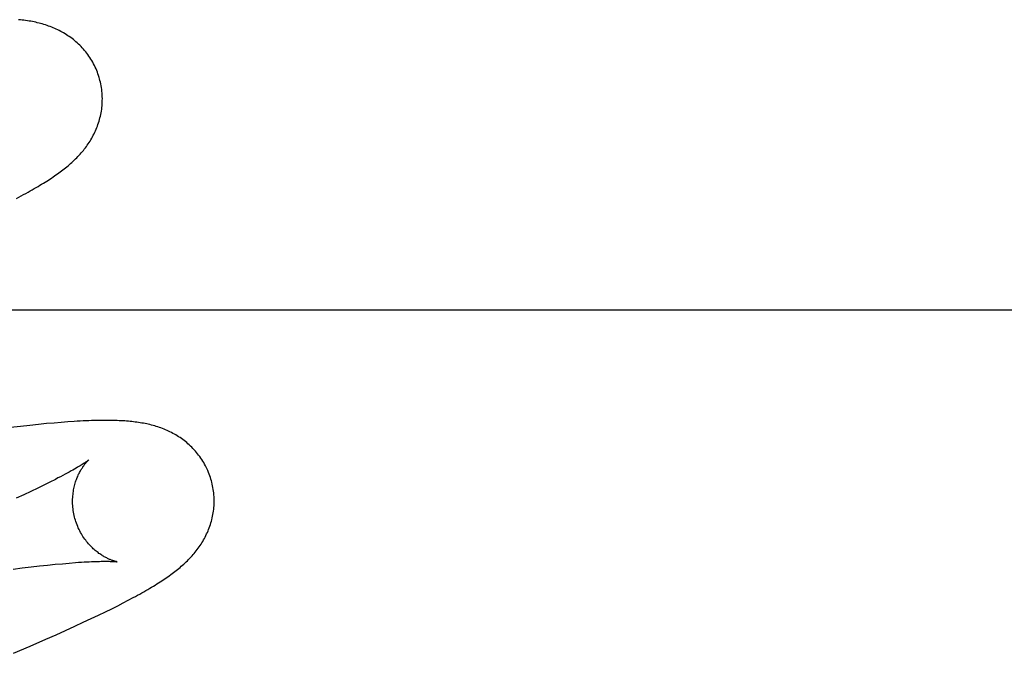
# Model space of a CAD drawing. Header units: inches. Extents: x 0 to 278, y 0 to 180.
# Tile 39 of 76: x 96.017 to 96.156, y 92.0197 to 92.1093. Entities that reach past the tile are written whole.
import ezdxf

# ---------------------------------------------------------------- set-up
doc = ezdxf.new("R2010")
doc.units = ezdxf.units.IN
doc.header["$LTSCALE"] = 15.310625
doc.header["$MEASUREMENT"] = 0
doc.linetypes.add('HIDDEN', pattern=[0.2, 0.1, -0.1])
doc.layers.add('DEFAULT_2', color=8, linetype='HIDDEN')

msp = doc.modelspace()

# ---------------------------------------------------------------- linework, layer by layer
at = {"layer": 'DEFAULT_2', "color": 8, "linetype": 'HIDDEN'}
for p, q in [((96.01651, 92.08401), (96.01719, 92.08437)), ((96.36564, 92.06821), (95.89064, 92.06821)), ((96.01707, 92.05179), (96.01565, 92.05163)), ((96.01838, 92.05193), (96.01707, 92.05179)), ((96.0196, 92.05206), (96.01838, 92.05193)), ((96.02075, 92.05217), (96.0196, 92.05206)), ((96.02181, 92.05226), (96.02075, 92.05217)), ((96.02282, 92.05235), (96.02181, 92.05226)), ((96.02376, 92.05242), (96.02282, 92.05235)), ((96.022, 92.0443), (96.02122, 92.04391)), ((96.0195, 92.04306), (96.01854, 92.0426)), ((96.02039, 92.04349), (96.0195, 92.04306)), ((96.02122, 92.04391), (96.02039, 92.04349)), ((96.01753, 92.04213), (96.01646, 92.04163)), ((96.01854, 92.0426), (96.01753, 92.04213)), ((96.01603, 92.03162), (96.01733, 92.03178)), ((96.01733, 92.03178), (96.01857, 92.03193)), ((96.01857, 92.03193), (96.01976, 92.03206)), ((96.01976, 92.03206), (96.0209, 92.03218)), ((96.0209, 92.03218), (96.02197, 92.03229)), ((96.02197, 92.03229), (96.02299, 92.03238)), ((96.02299, 92.03238), (96.02394, 92.03247)), ((96.02997, 92.02602), (96.0308, 92.02644)), ((96.0308, 92.02644), (96.03157, 92.02684)), ((96.03157, 92.02684), (96.03229, 92.02721)), ((96.03229, 92.02721), (96.03297, 92.02758)), ((96.02707, 92.02461), (96.02811, 92.02511)), ((96.02811, 92.02511), (96.02907, 92.02558)), ((96.02907, 92.02558), (96.02997, 92.02602)), ((96.02345, 92.02294), (96.02474, 92.02353)), ((96.02474, 92.02353), (96.02594, 92.02409)), ((96.02594, 92.02409), (96.02707, 92.02461)), ((96.02067, 92.0217), (96.0221, 92.02233)), ((96.0221, 92.02233), (96.02345, 92.02294)), ((96.01608, 92.01971), (96.01842, 92.02072)), ((96.01842, 92.02072), (96.02067, 92.0217))]:
    msp.add_line(p, q, dxfattribs=at)
for points in [[(96.02825, 92.1009), (96.02819, 92.10111), (96.02811, 92.10136), (96.02802, 92.10161), (96.02793, 92.10185), (96.02784, 92.10209), (96.02774, 92.10233), (96.02763, 92.10257), (96.02751, 92.1028), (96.0274, 92.10303), (96.02727, 92.10326), (96.02714, 92.10348), (96.02701, 92.1037), (96.02687, 92.10391), (96.02673, 92.10412), (96.02658, 92.10433), (96.02643, 92.10453), (96.02628, 92.10473), (96.02612, 92.10493), (96.02595, 92.10511), (96.02579, 92.1053), (96.02562, 92.10548), (96.02544, 92.10565), (96.02527, 92.10582), (96.02509, 92.10599), (96.02491, 92.10615), (96.02473, 92.1063), (96.02454, 92.10645), (96.02435, 92.1066), (96.02416, 92.10674), (96.02397, 92.10688), (96.02377, 92.10701), (96.02357, 92.10714), (96.02337, 92.10727), (96.02317, 92.10739), (96.02296, 92.10751), (96.02276, 92.10762), (96.02255, 92.10773), (96.02234, 92.10783), (96.02213, 92.10793), (96.02192, 92.10803), (96.0217, 92.10812), (96.02149, 92.10821), (96.02127, 92.10829), (96.02105, 92.10837), (96.02083, 92.10845), (96.0206, 92.10853), (96.02038, 92.1086), (96.02015, 92.10866), (96.01992, 92.10873), (96.01969, 92.10879), (96.01945, 92.10884), (96.01922, 92.1089), (96.01899, 92.10895), (96.01875, 92.10899), (96.01852, 92.10904), (96.01828, 92.10908), (96.01804, 92.10912), (96.0178, 92.10915), (96.01756, 92.10918), (96.01731, 92.10922), (96.01707, 92.10924), (96.01681, 92.10927)], [(96.01719, 92.08437), (96.01752, 92.08455), (96.01784, 92.08472), (96.01814, 92.08489), (96.01844, 92.08506), (96.01873, 92.08523), (96.01901, 92.08539), (96.01929, 92.08555), (96.01955, 92.0857), (96.01981, 92.08586), (96.02006, 92.08601), (96.02031, 92.08616), (96.02055, 92.08631), (96.02078, 92.08646), (96.02101, 92.08661), (96.02123, 92.08675), (96.02145, 92.08689), (96.02167, 92.08704), (96.02188, 92.08718), (96.02208, 92.08732), (96.02228, 92.08747), (96.02248, 92.08761), (96.02268, 92.08775), (96.02287, 92.0879), (96.02306, 92.08804), (96.02325, 92.08819), (96.02343, 92.08833), (96.02362, 92.08848), (96.0238, 92.08863), (96.02398, 92.08878), (96.02415, 92.08894), (96.02433, 92.0891), (96.0245, 92.08925), (96.02467, 92.08942), (96.02484, 92.08958), (96.02501, 92.08975), (96.02517, 92.08991), (96.02533, 92.09008), (96.02549, 92.09026), (96.02565, 92.09043), (96.0258, 92.09061), (96.02595, 92.09079), (96.02609, 92.09097), (96.02624, 92.09116), (96.02638, 92.09134), (96.02651, 92.09153), (96.02664, 92.09172), (96.02677, 92.09191), (96.0269, 92.09211), (96.02702, 92.09231), (96.02714, 92.09251), (96.02725, 92.09272), (96.02736, 92.09293), (96.02747, 92.09314), (96.02758, 92.09335), (96.02767, 92.09357), (96.02777, 92.09379), (96.02786, 92.09401), (96.02794, 92.09423), (96.02802, 92.09445), (96.0281, 92.09468), (96.02817, 92.09491), (96.02824, 92.09515), (96.0283, 92.09538), (96.02836, 92.09562), (96.02841, 92.09586), (96.02846, 92.09611), (96.0285, 92.09635), (96.02854, 92.0966), (96.02857, 92.09685), (96.02859, 92.0971), (96.02861, 92.09736), (96.02863, 92.09761), (96.02863, 92.09787), (96.02864, 92.09812), (96.02863, 92.09838), (96.02862, 92.09864), (96.0286, 92.0989), (96.02858, 92.09915), (96.02855, 92.09941), (96.02851, 92.09967), (96.02847, 92.09992), (96.02842, 92.10018), (96.02837, 92.10043), (96.0283, 92.10069), (96.02825, 92.1009)], [(96.04404, 92.04411), (96.04398, 92.04432), (96.0439, 92.04457), (96.04382, 92.04481), (96.04373, 92.04505), (96.04363, 92.04529), (96.04353, 92.04553), (96.04342, 92.04576), (96.04331, 92.046), (96.0432, 92.04622), (96.04307, 92.04645), (96.04295, 92.04667), (96.04281, 92.04689), (96.04268, 92.0471), (96.04253, 92.04731), (96.04239, 92.04752), (96.04224, 92.04772), (96.04209, 92.04792), (96.04193, 92.04811), (96.04177, 92.0483), (96.0416, 92.04848), (96.04143, 92.04866), (96.04126, 92.04884), (96.04109, 92.04901), (96.04091, 92.04917), (96.04073, 92.04933), (96.04055, 92.04949), (96.04037, 92.04964), (96.04018, 92.04978), (96.03999, 92.04992), (96.0398, 92.05006), (96.03961, 92.0502), (96.03941, 92.05032), (96.03921, 92.05045), (96.03901, 92.05057), (96.03881, 92.05069), (96.0386, 92.0508), (96.03839, 92.05091), (96.03819, 92.05102), (96.03798, 92.05111), (96.03777, 92.05121), (96.03756, 92.0513), (96.03735, 92.05139), (96.03713, 92.05147), (96.03691, 92.05156), (96.0367, 92.05163), (96.03647, 92.05171), (96.03625, 92.05178), (96.03603, 92.05184), (96.03581, 92.05191), (96.03558, 92.05197), (96.03536, 92.05203), (96.03513, 92.05208), (96.0349, 92.05213), (96.03467, 92.05218), (96.03445, 92.05222), (96.03422, 92.05226), (96.03399, 92.0523), (96.03375, 92.05234), (96.03352, 92.05237), (96.03328, 92.0524), (96.03305, 92.05243), (96.0328, 92.05246), (96.03256, 92.05248), (96.03231, 92.05251), (96.03206, 92.05253), (96.0318, 92.05255), (96.03154, 92.05256), (96.03127, 92.05258), (96.03099, 92.05259), (96.03071, 92.0526), (96.03042, 92.05261), (96.03012, 92.05262), (96.02982, 92.05263), (96.0295, 92.05263), (96.02918, 92.05263), (96.02886, 92.05263), (96.02852, 92.05263), (96.02818, 92.05262), (96.02782, 92.05262), (96.02746, 92.05261), (96.02709, 92.0526), (96.02671, 92.05258), (96.02632, 92.05257), (96.02592, 92.05255), (96.02551, 92.05253), (96.02509, 92.0525), (96.02466, 92.05248), (96.02376, 92.05242)], [(96.02672, 92.04704), (96.02671, 92.04704), (96.02669, 92.04703), (96.02667, 92.04701), (96.02664, 92.04698), (96.0266, 92.04695), (96.02655, 92.04692), (96.0265, 92.04688), (96.02643, 92.04683), (96.02635, 92.04678), (96.02627, 92.04672), (96.02617, 92.04665), (96.02606, 92.04658), (96.02593, 92.0465), (96.0258, 92.04641), (96.02565, 92.04632), (96.02549, 92.04622), (96.02532, 92.04612), (96.02513, 92.046), (96.02492, 92.04588), (96.0247, 92.04576), (96.02447, 92.04562), (96.02422, 92.04548), (96.02395, 92.04533), (96.02367, 92.04518), (96.02337, 92.04501), (96.02305, 92.04484), (96.02271, 92.04467), (96.02236, 92.04449), (96.022, 92.0443)], [(96.02477, 92.03875), (96.02472, 92.03895), (96.02466, 92.03918), (96.02461, 92.03942), (96.02457, 92.03965), (96.02453, 92.03989), (96.0245, 92.04012), (96.02447, 92.04036), (96.02445, 92.04059), (96.02444, 92.04082), (96.02444, 92.04105), (96.02443, 92.04128), (96.02444, 92.04151), (96.02445, 92.04173), (96.02446, 92.04195), (96.02449, 92.04217), (96.02451, 92.04238), (96.02454, 92.04259), (96.02458, 92.0428), (96.02461, 92.043), (96.02466, 92.04319), (96.0247, 92.04338), (96.02475, 92.04357), (96.0248, 92.04375), (96.02485, 92.04393), (96.02491, 92.04409), (96.02497, 92.04426), (96.02503, 92.04442), (96.02509, 92.04457), (96.02515, 92.04472), (96.02522, 92.04487), (96.02528, 92.04501), (96.02535, 92.04514), (96.02541, 92.04527), (96.02548, 92.0454), (96.02555, 92.04552), (96.02561, 92.04563), (96.02568, 92.04574), (96.02574, 92.04585), (96.02581, 92.04595), (96.02587, 92.04604), (96.02594, 92.04614), (96.026, 92.04623), (96.02606, 92.04631), (96.02613, 92.04639), (96.02618, 92.04647), (96.02624, 92.04654), (96.0263, 92.0466), (96.02635, 92.04667), (96.0264, 92.04673), (96.02645, 92.04678), (96.0265, 92.04683), (96.02654, 92.04687), (96.02658, 92.04691), (96.02661, 92.04694), (96.02664, 92.04697), (96.02667, 92.047), (96.02669, 92.04702), (96.0267, 92.04703), (96.02672, 92.04704), (96.02672, 92.04705)], [(96.03297, 92.02758), (96.0333, 92.02775), (96.03361, 92.02792), (96.03392, 92.02809), (96.03421, 92.02826), (96.0345, 92.02842), (96.03478, 92.02859), (96.03506, 92.02875), (96.03533, 92.0289), (96.03559, 92.02906), (96.03584, 92.02921), (96.03609, 92.02936), (96.03633, 92.02951), (96.03657, 92.02966), (96.0368, 92.02981), (96.03702, 92.02996), (96.03724, 92.0301), (96.03746, 92.03025), (96.03767, 92.03039), (96.03788, 92.03054), (96.03809, 92.03068), (96.03829, 92.03083), (96.03848, 92.03097), (96.03868, 92.03112), (96.03887, 92.03126), (96.03906, 92.03141), (96.03924, 92.03156), (96.03943, 92.03171), (96.03961, 92.03186), (96.03979, 92.03201), (96.03996, 92.03217), (96.04014, 92.03232), (96.04031, 92.03248), (96.04048, 92.03264), (96.04065, 92.0328), (96.04081, 92.03297), (96.04098, 92.03314), (96.04114, 92.03331), (96.0413, 92.03348), (96.04145, 92.03366), (96.0416, 92.03383), (96.04175, 92.03401), (96.0419, 92.0342), (96.04204, 92.03438), (96.04218, 92.03457), (96.04231, 92.03475), (96.04244, 92.03494), (96.04257, 92.03514), (96.0427, 92.03533), (96.04282, 92.03553), (96.04294, 92.03574), (96.04305, 92.03594), (96.04316, 92.03615), (96.04327, 92.03636), (96.04337, 92.03658), (96.04347, 92.03679), (96.04356, 92.03701), (96.04365, 92.03723), (96.04374, 92.03745), (96.04382, 92.03767), (96.0439, 92.0379), (96.04397, 92.03813), (96.04403, 92.03837), (96.0441, 92.0386), (96.04415, 92.03884), (96.04421, 92.03908), (96.04425, 92.03932), (96.04429, 92.03957), (96.04433, 92.03982), (96.04436, 92.04007), (96.04439, 92.04032), (96.04441, 92.04057), (96.04442, 92.04082), (96.04443, 92.04108), (96.04443, 92.04134), (96.04442, 92.04159), (96.04441, 92.04185), (96.04439, 92.04211), (96.04437, 92.04237), (96.04434, 92.04262), (96.0443, 92.04288), (96.04426, 92.04314), (96.04421, 92.04339), (96.04416, 92.04364), (96.04409, 92.0439), (96.04404, 92.04411)], [(96.03072, 92.03265), (96.03071, 92.03265), (96.03069, 92.03266), (96.03067, 92.03266), (96.03064, 92.03267), (96.03061, 92.03267), (96.03056, 92.03268), (96.03052, 92.0327), (96.03046, 92.03271), (96.0304, 92.03273), (96.03034, 92.03275), (96.03027, 92.03277), (96.03019, 92.03279), (96.03011, 92.03282), (96.03003, 92.03285), (96.02994, 92.03288), (96.02985, 92.03291), (96.02976, 92.03295), (96.02966, 92.03299), (96.02956, 92.03304), (96.02946, 92.03308), (96.02936, 92.03313), (96.02925, 92.03319), (96.02914, 92.03324), (96.02902, 92.0333), (96.02891, 92.03337), (96.02879, 92.03344), (96.02867, 92.03351), (96.02854, 92.03359), (96.02842, 92.03367), (96.02829, 92.03375), (96.02816, 92.03384), (96.02803, 92.03394), (96.0279, 92.03404), (96.02777, 92.03415), (96.02763, 92.03426), (96.0275, 92.03437), (96.02736, 92.0345), (96.02723, 92.03462), (96.02709, 92.03476), (96.02695, 92.0349), (96.02682, 92.03504), (96.02668, 92.0352), (96.02655, 92.03535), (96.02641, 92.03552), (96.02628, 92.03569), (96.02615, 92.03586), (96.02603, 92.03604), (96.0259, 92.03623), (96.02578, 92.03642), (96.02567, 92.03661), (96.02556, 92.03681), (96.02545, 92.03702), (96.02534, 92.03722), (96.02524, 92.03744), (96.02515, 92.03765), (96.02506, 92.03787), (96.02498, 92.0381), (96.0249, 92.03832), (96.02483, 92.03855), (96.02477, 92.03875)], [(96.02394, 92.03247), (96.02483, 92.03254), (96.02526, 92.03257), (96.02567, 92.03259), (96.02606, 92.03262), (96.02643, 92.03264), (96.02679, 92.03266), (96.02712, 92.03267), (96.02743, 92.03269), (96.02772, 92.0327), (96.02799, 92.03271), (96.02825, 92.03271), (96.02849, 92.03272), (96.02871, 92.03272), (96.02892, 92.03272), (96.02911, 92.03272), (96.02929, 92.03272), (96.02946, 92.03272), (96.02962, 92.03272), (96.02976, 92.03271), (96.02989, 92.03271), (96.03002, 92.03271), (96.03013, 92.0327), (96.03023, 92.03269), (96.03032, 92.03269), (96.0304, 92.03268), (96.03047, 92.03268), (96.03053, 92.03267), (96.03058, 92.03267), (96.03062, 92.03266), (96.03066, 92.03266), (96.03069, 92.03266), (96.03071, 92.03265), (96.03072, 92.03265), (96.03072, 92.03265)]]:
    msp.add_lwpolyline(points, dxfattribs=at)

doc.saveas('drawing.dxf')
